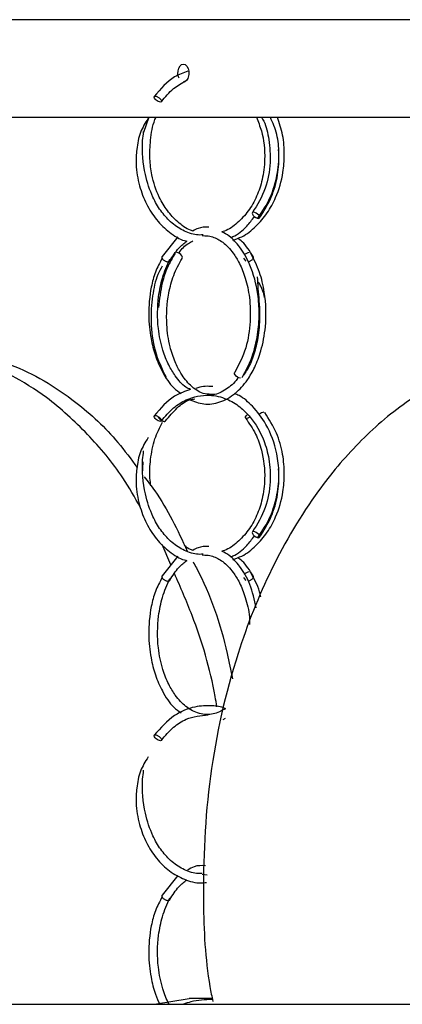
# Model space of a CAD drawing. Header units: millimetres. Extents: x 331 to 1634, y 417 to 1709.
# Tile 34 of 142: x 442 to 464, y 962 to 1017. Entities that reach past the tile are written whole.
import ezdxf

# ---------------------------------------------------------------- set-up
doc = ezdxf.new("R2010")
doc.units = ezdxf.units.MM

msp = doc.modelspace()

# ---------------------------------------------------------------- linework, layer by layer
at = {"color": 7, "linetype": 'Continuous', "lineweight": 25}
for p, q in [((678.581, 1017.164), (423.581, 1017.164)), ((433.086, 1011.664), (467.839, 1011.664)), ((449.44, 1011.664), (449.148, 1010.797)), ((451.086, 1004.92), (450.192, 1003.808)), ((454.779, 1003.714), (454.903, 1003.562)), ((454.9, 1003.574), (454.909, 1003.555)), ((449.108, 992.237), (449.066, 991.547)), ((450.69, 986.427), (450.206, 987.58)), ((451.086, 986.92), (450.192, 985.808)), ((454.779, 985.714), (454.903, 985.562)), ((454.9, 985.574), (454.909, 985.555)), ((453.644, 977.724), (453.762, 977.791)), ((451.086, 968.92), (450.192, 967.808)), ((452.461, 968.993), (452.745, 968.957)), ((449.774, 961.664), (451.726, 961.998)), ((453.019, 961.998), (451.726, 961.998)), ((351.081, 961.664), (751.081, 961.664))]:
    msp.add_line(p, q, dxfattribs=at)
at = {"color": 7, "linetype": 'Continuous', "lineweight": 25, "flags": 128}
for points in [[(451.153, 1013.863), (451.117, 1013.946), (451.089, 1014.107), (451.095, 1014.275), (451.136, 1014.429), (451.206, 1014.554), (451.298, 1014.633), (451.401, 1014.66), (451.504, 1014.63), (451.596, 1014.547), (451.665, 1014.42), (451.704, 1014.264), (451.71, 1014.16), (451.71, 1014.16)], [(450.136, 1012.526), (450.099, 1012.52), (450.05, 1012.527), (449.978, 1012.555), (449.918, 1012.589), (449.856, 1012.636), (449.801, 1012.691), (449.762, 1012.745), (449.745, 1012.791), (449.746, 1012.824), (449.772, 1012.85), (449.81, 1012.856), (449.81, 1012.856)], [(455.628, 1005.962), (455.678, 1005.977), (455.699, 1006.016), (455.688, 1006.074), (455.648, 1006.142), (455.583, 1006.209), (455.504, 1006.266), (455.422, 1006.303), (455.351, 1006.316), (455.301, 1006.301), (455.28, 1006.262), (455.29, 1006.204), (455.331, 1006.136), (455.396, 1006.069), (455.475, 1006.012), (455.557, 1005.975), (455.628, 1005.962)], [(451.318, 1003.705), (451.336, 1003.729), (451.343, 1003.786), (451.315, 1003.854), (451.258, 1003.921), (451.181, 1003.979), (451.094, 1004.019), (451.011, 1004.033)], [(454.611, 996.962), (454.529, 996.977), (454.442, 997.016), (454.364, 997.074), (454.307, 997.142), (454.28, 997.209), (454.286, 997.266), (454.289, 997.272)], [(450.136, 994.526), (450.099, 994.52), (450.05, 994.527), (449.978, 994.555), (449.918, 994.589), (449.856, 994.636), (449.801, 994.691), (449.762, 994.745), (449.745, 994.791), (449.746, 994.824), (449.772, 994.85), (449.81, 994.856), (449.81, 994.856)], [(455.159, 994.767), (455.111, 994.734), (455.031, 994.694), (454.962, 994.68), (454.913, 994.692), (454.894, 994.729), (454.905, 994.786), (454.946, 994.854), (455.006, 994.917)], [(455.628, 987.962), (455.678, 987.977), (455.699, 988.016), (455.688, 988.074), (455.648, 988.142), (455.583, 988.209), (455.504, 988.266), (455.422, 988.303), (455.351, 988.316), (455.301, 988.301), (455.28, 988.262), (455.29, 988.204), (455.331, 988.136), (455.396, 988.069), (455.475, 988.012), (455.557, 987.975), (455.628, 987.962)], [(450.136, 976.526), (450.099, 976.52), (450.05, 976.527), (449.978, 976.555), (449.918, 976.589), (449.856, 976.636), (449.801, 976.691), (449.762, 976.745), (449.745, 976.791), (449.746, 976.824), (449.772, 976.85), (449.81, 976.856), (449.81, 976.856)]]:
    msp.add_lwpolyline(points, dxfattribs=at)
at = {"color": 7, "linetype": 'Continuous', "lineweight": 25}
for centre, radius, start, end in [((455.12, 1003.637), 0.397, 92.9182, 139.1784), ((455.983, 994.618), 0.418, 96.8878, 133.7549), ((455.12, 985.637), 0.397, 92.9182, 139.1784)]:
    msp.add_arc(centre, radius, start, end, dxfattribs=at)
for points, knots in [([(451.653, 1014.255), (451.395, 1014.166), (450.668, 1013.917), (450.112, 1013.259), (449.752, 1012.835)], [0, 0, 0, 0, 0.354203, 1, 1, 1, 1]), ([(451.71, 1014.16), (451.707, 1014.104), (451.7, 1013.991), (451.646, 1013.841), (451.567, 1013.729), (451.479, 1013.666), (451.421, 1013.666), (451.398, 1013.666)], [0, 0, 0, 0, 0.214744, 0.429488, 0.644232, 0.858978, 1, 1, 1, 1]), ([(450.156, 1012.541), (450.374, 1012.807), (450.781, 1013.305), (451.298, 1013.587), (451.538, 1013.719)], [0, 0, 0, 0, 0.534117, 1, 1, 1, 1]), ([(449.81, 1012.856), (449.825, 1012.854), (449.861, 1012.85), (449.925, 1012.825), (449.993, 1012.786), (450.055, 1012.739), (450.111, 1012.684), (450.149, 1012.631), (450.166, 1012.591), (450.164, 1012.575), (450.163, 1012.571)], [0, 0, 0, 0, 0.121907, 0.276105, 0.398003, 0.53243, 0.674124, 0.815818, 0.950244, 1, 1, 1, 1]), ([(449.403, 1011.605), (449.246, 1011.346), (448.923, 1010.814), (448.75, 1009.899), (448.704, 1008.878), (448.879, 1007.822), (449.287, 1006.754), (449.86, 1005.852), (450.599, 1005.158), (451.202, 1004.762), (451.551, 1004.69), (451.595, 1004.681)], [0, 0, 0, 0, 0.104677, 0.215459, 0.310557, 0.454745, 0.582451, 0.713473, 0.846935, 0.980706, 1, 1, 1, 1]), ([(451.93, 1005.252), (451.884, 1005.266), (451.575, 1005.361), (451.075, 1005.745), (450.479, 1006.374), (449.947, 1007.259), (449.621, 1008.261), (449.481, 1009.362), (449.533, 1010.413), (449.654, 1011.23), (449.834, 1011.619), (449.854, 1011.664)], [0, 0, 0, 0, 0.023513, 0.156129, 0.280863, 0.402214, 0.577459, 0.692546, 0.826491, 0.980261, 1, 1, 1, 1]), ([(455.512, 1011.664), (455.614, 1011.413), (455.912, 1010.676), (456.033, 1009.436), (455.877, 1008.177), (455.548, 1007.189), (455.072, 1006.347), (454.448, 1005.69), (453.928, 1005.304), (453.618, 1005.22), (453.568, 1005.206)], [0, 0, 0, 0, 0.105016, 0.308091, 0.451895, 0.579432, 0.709905, 0.842406, 0.974788, 1, 1, 1, 1]), ([(454.192, 1004.74), (454.36, 1004.797), (454.828, 1004.955), (455.492, 1005.485), (456.14, 1006.237), (456.692, 1007.25), (457.022, 1008.378), (457.114, 1009.585), (457.039, 1010.659), (456.811, 1011.335), (456.701, 1011.664)], [0, 0, 0, 0, 0.07491, 0.208543, 0.333842, 0.455378, 0.630068, 0.744029, 0.875578, 1, 1, 1, 1]), ([(455.8, 1011.664), (455.843, 1011.593), (456.064, 1011.23), (456.246, 1010.338), (456.336, 1009.051), (456.072, 1007.559), (455.562, 1006.731), (455.292, 1006.292)], [0, 0, 0, 0, 0.0458451, 0.2351032, 0.4573182, 0.7123247, 1, 1, 1, 1]), ([(455.687, 1005.986), (455.929, 1006.361), (456.392, 1007.08), (456.739, 1008.364), (456.813, 1009.575), (456.715, 1010.712), (456.439, 1011.35), (456.303, 1011.664)], [0, 0, 0, 0, 0.236799, 0.453719, 0.65087, 0.828271, 1, 1, 1, 1]), ([(452.517, 1005.03), (452.392, 1005.027), (451.999, 1005.017), (451.363, 1005.265), (450.673, 1005.729), (450.102, 1006.375), (449.596, 1007.252), (449.158, 1008.595), (449.034, 1009.895), (449.133, 1010.691), (449.155, 1010.862)], [0, 0, 0, 0, 0.059774, 0.186884, 0.311585, 0.428877, 0.54292, 0.706886, 0.93717, 1, 1, 1, 1]), ([(455.599, 1005.982), (455.853, 1006.358), (456.338, 1007.077), (456.694, 1008.357), (456.817, 1009.295), (456.765, 1009.775), (456.757, 1009.856)], [0, 0, 0, 0, 0.342975, 0.657138, 0.942648, 1, 1, 1, 1]), ([(454.057, 1004.881), (454.101, 1004.898), (454.436, 1005.025), (454.911, 1005.423), (455.263, 1005.88), (455.405, 1006.063)], [0, 0, 0, 0, 0.083806, 0.631657, 1, 1, 1, 1]), ([(452.824, 1005.472), (452.62, 1005.471), (452.311, 1005.469), (452.026, 1005.307), (451.93, 1005.252)], [0, 0, 0, 0, 0.66426, 1, 1, 1, 1]), ([(454.711, 997.004), (454.914, 997.377), (455.301, 998.092), (455.602, 999.365), (455.694, 1000.573), (455.598, 1001.934), (455.239, 1003.266), (454.63, 1004.322), (454.075, 1004.937), (453.709, 1005.132), (453.568, 1005.206)], [0, 0, 0, 0, 0.144384, 0.276601, 0.396743, 0.504845, 0.684389, 0.82214, 0.931792, 1, 1, 1, 1]), ([(450.631, 1003.568), (450.79, 1003.826), (451.076, 1004.29), (451.436, 1004.561), (451.595, 1004.681)], [0, 0, 0, 0, 0.556859, 1, 1, 1, 1]), ([(451.14, 1003.999), (451.145, 1004.006), (451.293, 1004.258), (451.572, 1004.502), (451.847, 1004.654), (451.933, 1004.702)], [0, 0, 0, 0, 0.020722, 0.694717, 1, 1, 1, 1]), ([(452.461, 1004.993), (452.655, 1004.984), (453.049, 1004.965), (453.648, 1004.636), (454.161, 1004.107), (454.589, 1003.405), (454.921, 1002.571), (455.159, 1001.456), (455.199, 1000.094), (454.959, 998.565), (454.521, 997.719), (454.29, 997.274)], [0, 0, 0, 0, 0.094075, 0.191435, 0.301314, 0.377492, 0.46983, 0.578325, 0.702919, 0.843511, 1, 1, 1, 1]), ([(452.63, 1004.972), (452.65, 1004.978), (452.704, 1004.995), (452.76, 1004.985), (452.794, 1004.979)], [0, 0, 0, 0, 0.378095, 1, 1, 1, 1]), ([(455.335, 1003.813), (455.141, 1004.121), (454.88, 1004.534), (454.546, 1004.781), (454.46, 1004.844)], [0, 0, 0, 0, 0.745212, 1, 1, 1, 1]), ([(450.923, 1004.006), (450.773, 1003.741), (450.486, 1003.236), (450.13, 1002.204), (450.046, 1001.41), (449.995, 1000.933)], [0, 0, 0, 0, 0.304668, 0.58254, 1, 1, 1, 1]), ([(451.713, 995.762), (451.991, 995.653), (452.565, 995.426), (453.472, 995.559), (454.318, 996.035), (454.972, 996.762), (455.449, 997.589), (455.822, 998.584), (456.096, 1000.023), (456.044, 1001.58), (455.709, 1002.999), (455.371, 1003.654), (455.192, 1004.001)], [0, 0, 0, 0, 0.096803, 0.199957, 0.305905, 0.401272, 0.472679, 0.552814, 0.659131, 0.806962, 0.897898, 1, 1, 1, 1]), ([(450.198, 1003.713), (450.062, 1003.463), (449.801, 1002.982), (449.514, 1001.899), (449.396, 1000.599), (449.526, 999.272), (449.801, 998.197), (450.226, 997.236), (450.717, 996.478), (451.127, 996.19), (451.266, 996.092)], [0, 0, 0, 0, 0.11315, 0.217606, 0.39725, 0.542393, 0.657009, 0.77568, 0.923814, 1, 1, 1, 1]), ([(451.8, 996.317), (451.71, 996.358), (451.392, 996.504), (450.976, 997.003), (450.539, 997.714), (450.184, 998.607), (449.912, 999.911), (449.933, 1001.337), (450.196, 1002.673), (450.476, 1003.32), (450.625, 1003.663)], [0, 0, 0, 0, 0.052335, 0.183053, 0.279253, 0.389766, 0.534364, 0.735399, 0.859558, 1, 1, 1, 1]), ([(450.204, 1003.822), (450.203, 1003.821), (450.19, 1003.814), (450.183, 1003.785), (450.181, 1003.748), (450.196, 1003.721), (450.201, 1003.712)], [0, 0, 0, 0, 0.029653, 0.392434, 0.792501, 1, 1, 1, 1]), ([(452.956, 996.045), (452.808, 996.052), (452.404, 996.07), (451.811, 996.489), (451.286, 997.133), (450.899, 997.891), (450.598, 998.807), (450.4, 1000.129), (450.493, 1001.543), (450.832, 1002.816), (451.152, 1003.4), (451.32, 1003.707)], [0, 0, 0, 0, 0.073329, 0.20008, 0.311402, 0.393305, 0.487389, 0.610345, 0.780243, 0.884035, 1, 1, 1, 1]), ([(455.034, 1003.524), (455.044, 1003.525), (455.078, 1003.528), (455.138, 1003.551), (455.208, 1003.589), (455.269, 1003.636), (455.317, 1003.691), (455.343, 1003.745), (455.348, 1003.79), (455.335, 1003.811), (455.33, 1003.82)], [0, 0, 0, 0, 0.059084, 0.214077, 0.336605, 0.471725, 0.614151, 0.756576, 0.891697, 1, 1, 1, 1]), ([(450.203, 1003.267), (450.115, 1003.114), (449.841, 1002.641), (449.623, 1001.535), (449.521, 1000.078), (449.74, 998.414), (450.184, 997.494), (450.419, 997.01)], [0, 0, 0, 0, 0.088697, 0.274895, 0.488853, 0.730532, 1, 1, 1, 1]), ([(455.563, 1002.674), (455.575, 1002.452), (455.611, 1001.769), (455.724, 1000.672), (455.653, 999.421), (455.425, 998.413), (455.125, 997.607), (454.855, 997.222), (454.732, 997.048)], [0, 0, 0, 0, 0.113312, 0.349532, 0.54435, 0.708895, 0.868241, 1, 1, 1, 1]), ([(455.968, 1001.512), (455.965, 1001.536), (455.93, 1001.755), (455.814, 1002.055), (455.682, 1002.297), (455.639, 1002.375)], [0, 0, 0, 0, 0.074864, 0.702129, 1, 1, 1, 1]), ([(448.978, 989.66), (448.659, 990.229), (447.813, 991.734), (446.027, 993.838), (443.899, 995.795), (441.691, 997.174), (439.237, 998.225), (437.392, 998.382), (436.316, 998.474)], [0, 0, 0, 0, 0.115981, 0.307214, 0.498174, 0.645919, 0.793516, 1, 1, 1, 1]), ([(437.618, 998.474), (438.293, 998.437), (439.663, 998.362), (441.659, 997.768), (443.575, 996.853), (445.638, 995.423), (447.427, 993.784), (448.432, 992.401), (448.781, 991.92)], [0, 0, 0, 0, 0.1549583, 0.3143411, 0.4717719, 0.6325843, 0.8722629, 1, 1, 1, 1]), ([(471.957, 998.425), (471.384, 998.394), (470.052, 998.319), (468.012, 997.76), (465.899, 996.847), (463.586, 995.417), (461.218, 993.363), (458.606, 990.241), (456.258, 986.259), (454.133, 980.863), (452.719, 974.542), (452.43, 968.212), (452.632, 963.95), (452.997, 962.103), (453.051, 961.826)], [0, 0, 0, 0, 0.0375294, 0.0873333, 0.1377283, 0.1881606, 0.26511, 0.3421824, 0.4543217, 0.5666409, 0.7215351, 0.8765451, 0.9814452, 1, 1, 1, 1]), ([(454.481, 996.999), (454.467, 996.976), (454.277, 996.67), (453.796, 996.314), (453.259, 996.005), (452.936, 996.032), (452.866, 996.037)], [0, 0, 0, 0, 0.032674, 0.449409, 0.880616, 1, 1, 1, 1]), ([(451.8, 996.317), (451.491, 996.213), (450.711, 995.953), (450.113, 995.256), (449.752, 994.835)], [0, 0, 0, 0, 0.396272, 1, 1, 1, 1]), ([(453.053, 996.479), (452.768, 996.501), (452.438, 996.527), (452.133, 996.387), (452.092, 996.368)], [0, 0, 0, 0, 0.866791, 1, 1, 1, 1]), ([(450.156, 994.541), (450.375, 994.803), (450.789, 995.3), (451.703, 995.862), (452.754, 996.082), (453.794, 995.846), (454.572, 995.384), (455.325, 994.649), (455.912, 993.632), (456.262, 992.352), (456.331, 991.047), (456.073, 989.561), (455.563, 988.732), (455.292, 988.292)], [0, 0, 0, 0, 0.0803822, 0.152297, 0.270689, 0.361175, 0.434149, 0.5006879, 0.6133916, 0.690076, 0.7801139, 0.8834385, 1, 1, 1, 1]), ([(450.391, 994.544), (450.602, 994.8), (451, 995.284), (451.582, 995.72), (451.942, 995.778), (452.046, 995.795)], [0, 0, 0, 0, 0.443824, 0.839799, 1, 1, 1, 1]), ([(455.687, 987.986), (455.929, 988.361), (456.393, 989.081), (456.737, 990.363), (456.821, 991.579), (456.662, 992.949), (456.172, 994.291), (455.367, 995.34), (454.736, 995.896), (454.37, 996.054), (454.286, 996.09)], [0, 0, 0, 0, 0.149753, 0.286934, 0.411613, 0.523802, 0.710078, 0.852848, 0.966268, 1, 1, 1, 1]), ([(449.81, 994.856), (449.825, 994.854), (449.861, 994.85), (449.925, 994.825), (449.993, 994.786), (450.055, 994.739), (450.111, 994.684), (450.149, 994.631), (450.166, 994.591), (450.164, 994.575), (450.163, 994.571)], [0, 0, 0, 0, 0.121907, 0.276105, 0.398003, 0.53243, 0.674124, 0.815818, 0.950244, 1, 1, 1, 1]), ([(449.973, 994.796), (449.973, 994.793), (449.971, 994.777), (449.988, 994.739), (450.017, 994.694), (450.045, 994.668), (450.054, 994.659)], [0, 0, 0, 0, 0.091921, 0.448792, 0.824957, 1, 1, 1, 1]), ([(454.912, 994.693), (455.107, 994.409), (455.477, 993.872), (455.887, 992.716), (456.037, 991.44), (455.876, 990.177), (455.548, 989.189), (455.072, 988.347), (454.448, 987.69), (453.928, 987.304), (453.618, 987.22), (453.568, 987.206)], [0, 0, 0, 0, 0.120724, 0.228366, 0.403453, 0.527437, 0.637396, 0.749887, 0.864126, 0.978263, 1, 1, 1, 1]), ([(454.192, 986.74), (454.36, 986.797), (454.828, 986.955), (455.492, 987.485), (456.14, 988.237), (456.693, 989.25), (457.02, 990.378), (457.117, 991.588), (457.018, 992.72), (456.677, 993.948), (456.223, 994.648), (455.984, 995.017)], [0, 0, 0, 0, 0.062874, 0.175036, 0.280202, 0.382211, 0.528832, 0.624483, 0.734896, 0.860061, 1, 1, 1, 1]), ([(449.564, 990.892), (449.544, 991.033), (449.474, 991.517), (449.531, 992.42), (449.738, 993.527), (450.063, 994.173), (450.219, 994.481)], [0, 0, 0, 0, 0.113058, 0.390569, 0.709152, 1, 1, 1, 1]), ([(449.403, 993.605), (449.246, 993.346), (448.923, 992.814), (448.75, 991.899), (448.704, 990.878), (448.879, 989.822), (449.287, 988.754), (449.86, 987.852), (450.599, 987.158), (451.202, 986.762), (451.551, 986.69), (451.595, 986.681)], [0, 0, 0, 0, 0.104677, 0.215459, 0.310557, 0.454745, 0.582451, 0.713473, 0.846935, 0.980706, 1, 1, 1, 1]), ([(452.517, 987.03), (452.392, 987.027), (451.999, 987.017), (451.363, 987.265), (450.673, 987.729), (450.102, 988.375), (449.596, 989.252), (449.158, 990.595), (449.034, 991.895), (449.133, 992.691), (449.155, 992.862)], [0, 0, 0, 0, 0.059774, 0.186884, 0.311585, 0.428877, 0.54292, 0.706886, 0.93717, 1, 1, 1, 1]), ([(455.599, 987.982), (455.853, 988.358), (456.338, 989.077), (456.694, 990.357), (456.817, 991.295), (456.765, 991.775), (456.757, 991.856)], [0, 0, 0, 0, 0.342975, 0.657138, 0.942648, 1, 1, 1, 1]), ([(449.176, 991.401), (449.383, 991.14), (450.373, 989.883), (451.066, 988.392), (451.616, 987.211)], [0, 0, 0, 0, 0.208274, 1, 1, 1, 1]), ([(454.057, 986.881), (454.101, 986.898), (454.436, 987.025), (454.911, 987.423), (455.263, 987.88), (455.405, 988.063)], [0, 0, 0, 0, 0.083806, 0.631657, 1, 1, 1, 1]), ([(451.93, 987.252), (451.883, 987.266), (451.709, 987.315), (451.556, 987.439), (451.443, 987.53)], [0, 0, 0, 0, 0.267391, 1, 1, 1, 1]), ([(452.824, 987.472), (452.62, 987.471), (452.311, 987.469), (452.026, 987.307), (451.93, 987.252)], [0, 0, 0, 0, 0.66426, 1, 1, 1, 1]), ([(452.461, 986.993), (452.655, 986.984), (453.049, 986.965), (453.648, 986.636), (454.161, 986.107), (454.591, 985.405), (454.913, 984.569), (455.122, 983.75), (455.128, 983.212), (455.129, 983.067)], [0, 0, 0, 0, 0.152121, 0.309555, 0.487232, 0.610414, 0.759727, 0.935165, 1, 1, 1, 1]), ([(452.63, 986.972), (452.65, 986.978), (452.704, 986.995), (452.76, 986.985), (452.794, 986.979)], [0, 0, 0, 0, 0.378095, 1, 1, 1, 1]), ([(455.504, 984.005), (455.404, 984.465), (455.208, 985.362), (454.626, 986.32), (454.075, 986.937), (453.709, 987.132), (453.568, 987.206)], [0, 0, 0, 0, 0.314538, 0.613713, 0.851862, 1, 1, 1, 1]), ([(455.335, 985.813), (455.141, 986.121), (454.88, 986.534), (454.546, 986.781), (454.46, 986.844)], [0, 0, 0, 0, 0.745212, 1, 1, 1, 1]), ([(450.631, 985.568), (450.79, 985.826), (451.076, 986.29), (451.436, 986.561), (451.595, 986.681)], [0, 0, 0, 0, 0.556859, 1, 1, 1, 1]), ([(451.944, 986.603), (452.006, 986.49), (452.876, 984.893), (453.649, 982.656), (454.067, 980.487), (454.158, 980.012)], [0, 0, 0, 0, 0.056035, 0.793514, 1, 1, 1, 1]), ([(450.198, 985.713), (450.062, 985.463), (449.801, 984.982), (449.514, 983.899), (449.396, 982.599), (449.526, 981.272), (449.801, 980.197), (450.226, 979.236), (450.717, 978.478), (451.127, 978.19), (451.266, 978.092)], [0, 0, 0, 0, 0.11315, 0.217606, 0.39725, 0.542393, 0.657009, 0.77568, 0.923814, 1, 1, 1, 1]), ([(450.204, 985.822), (450.203, 985.821), (450.19, 985.814), (450.183, 985.785), (450.181, 985.748), (450.196, 985.721), (450.201, 985.712)], [0, 0, 0, 0, 0.029653, 0.392434, 0.792501, 1, 1, 1, 1]), ([(453.287, 978.432), (453.255, 978.627), (452.962, 980.392), (452.203, 982.945), (451.234, 985.162), (450.893, 985.942)], [0, 0, 0, 0, 0.07423, 0.674138, 1, 1, 1, 1]), ([(455.034, 985.524), (455.044, 985.525), (455.078, 985.528), (455.138, 985.551), (455.208, 985.589), (455.269, 985.636), (455.317, 985.691), (455.343, 985.745), (455.348, 985.79), (455.335, 985.811), (455.33, 985.82)], [0, 0, 0, 0, 0.059084, 0.214077, 0.336605, 0.471725, 0.614151, 0.756576, 0.891697, 1, 1, 1, 1]), ([(455.756, 984.637), (455.734, 984.732), (455.616, 985.25), (455.383, 985.664), (455.192, 986.001)], [0, 0, 0, 0, 0.184099, 1, 1, 1, 1]), ([(453.775, 978.325), (453.544, 978.205), (453.067, 977.956), (452.281, 978.003), (451.547, 978.382), (450.974, 978.994), (450.54, 979.716), (450.184, 980.606), (449.912, 981.912), (449.933, 983.337), (450.196, 984.673), (450.476, 985.32), (450.625, 985.663)], [0, 0, 0, 0, 0.098003, 0.202981, 0.311212, 0.406222, 0.476142, 0.556466, 0.661564, 0.807681, 0.897923, 1, 1, 1, 1]), ([(453.775, 978.325), (453.762, 978.331), (453.521, 978.444), (452.933, 978.512), (451.967, 978.468), (450.783, 977.99), (450.116, 977.242), (449.752, 976.835)], [0, 0, 0, 0, 0.009185, 0.175211, 0.396069, 0.671385, 1, 1, 1, 1]), ([(450.156, 976.541), (450.375, 976.802), (450.789, 977.296), (451.685, 977.869), (452.375, 977.94), (452.797, 977.983)], [0, 0, 0, 0, 0.3028235, 0.573748, 1, 1, 1, 1]), ([(449.81, 976.856), (449.825, 976.854), (449.861, 976.85), (449.925, 976.825), (449.993, 976.786), (450.055, 976.739), (450.111, 976.684), (450.149, 976.631), (450.166, 976.591), (450.164, 976.575), (450.163, 976.571)], [0, 0, 0, 0, 0.121907, 0.276105, 0.398003, 0.53243, 0.674124, 0.815818, 0.950244, 1, 1, 1, 1]), ([(449.403, 975.605), (449.246, 975.346), (448.923, 974.814), (448.75, 973.899), (448.704, 972.878), (448.879, 971.822), (449.287, 970.753), (449.861, 969.857), (450.596, 969.138), (451.452, 968.677), (452.18, 968.47), (452.598, 968.52), (452.708, 968.533)], [0, 0, 0, 0, 0.090061, 0.185375, 0.267194, 0.39125, 0.501125, 0.613852, 0.728679, 0.843772, 0.95897, 1, 1, 1, 1]), ([(452.451, 969.031), (452.348, 969.029), (451.978, 969.022), (451.363, 969.267), (450.673, 969.728), (450.102, 970.375), (449.596, 971.252), (449.158, 972.595), (449.034, 973.895), (449.133, 974.691), (449.155, 974.862)], [0, 0, 0, 0, 0.049772, 0.178234, 0.304261, 0.422801, 0.538058, 0.703768, 0.936501, 1, 1, 1, 1]), ([(452.641, 969.474), (452.427, 969.484), (452.075, 969.5), (451.747, 969.293), (451.619, 969.213)], [0, 0, 0, 0, 0.609409, 1, 1, 1, 1]), ([(450.631, 967.568), (450.79, 967.826), (451.076, 968.29), (451.436, 968.561), (451.595, 968.681)], [0, 0, 0, 0, 0.556859, 1, 1, 1, 1]), ([(450.198, 967.713), (450.062, 967.463), (449.801, 966.982), (449.514, 965.899), (449.395, 964.598), (449.53, 963.275), (449.759, 962.315), (449.978, 961.848), (450.064, 961.664)], [0, 0, 0, 0, 0.154736, 0.297583, 0.543251, 0.741738, 0.898478, 1, 1, 1, 1]), ([(450.594, 961.664), (450.586, 961.677), (450.436, 961.924), (450.191, 962.618), (449.909, 963.907), (449.933, 965.338), (450.196, 966.673), (450.476, 967.32), (450.625, 967.663)], [0, 0, 0, 0, 0.008498, 0.160526, 0.359444, 0.636, 0.8068, 1, 1, 1, 1]), ([(450.204, 967.822), (450.203, 967.821), (450.19, 967.814), (450.183, 967.785), (450.181, 967.748), (450.196, 967.721), (450.201, 967.712)], [0, 0, 0, 0, 0.029653, 0.392434, 0.792501, 1, 1, 1, 1]), ([(453.031, 961.935), (452.624, 961.922), (452.071, 961.903), (451.54, 961.714), (451.4, 961.664)], [0, 0, 0, 0, 0.735379, 1, 1, 1, 1])]:
    msp.add_open_spline(points, degree=3, knots=knots, dxfattribs=at)
at = {"color": 1, "linetype": 'Continuous', "lineweight": 25}
for points, knots in [([(450.163, 1012.571), (450.164, 1012.564), (450.165, 1012.55), (450.156, 1012.543), (450.151, 1012.54)], [0, 0, 0, 0, 0.51345, 1, 1, 1, 1]), ([(450.201, 1003.712), (450.205, 1003.703), (450.217, 1003.676), (450.26, 1003.63), (450.32, 1003.584), (450.391, 1003.547), (450.463, 1003.524), (450.529, 1003.517), (450.583, 1003.526), (450.617, 1003.543), (450.625, 1003.56), (450.626, 1003.562)], [0, 0, 0, 0, 0.068743, 0.20408, 0.332475, 0.448904, 0.596184, 0.712621, 0.829059, 0.976338, 1, 1, 1, 1]), ([(450.054, 994.659), (450.063, 994.649), (450.09, 994.622), (450.124, 994.599), (450.146, 994.584)], [0, 0, 0, 0, 0.360437, 1, 1, 1, 1]), ([(450.163, 994.571), (450.164, 994.564), (450.165, 994.55), (450.156, 994.543), (450.151, 994.54)], [0, 0, 0, 0, 0.51345, 1, 1, 1, 1]), ([(450.18, 994.566), (450.189, 994.561), (450.224, 994.542), (450.278, 994.524), (450.332, 994.518), (450.37, 994.523), (450.381, 994.537), (450.385, 994.544)], [0, 0, 0, 0, 0.0998428, 0.384782, 0.6100523, 0.8353227, 1, 1, 1, 1]), ([(450.201, 985.712), (450.205, 985.703), (450.217, 985.676), (450.26, 985.63), (450.32, 985.584), (450.391, 985.547), (450.463, 985.524), (450.529, 985.517), (450.583, 985.526), (450.617, 985.543), (450.625, 985.56), (450.626, 985.562)], [0, 0, 0, 0, 0.068743, 0.20408, 0.332475, 0.448904, 0.596184, 0.712621, 0.829059, 0.976338, 1, 1, 1, 1]), ([(450.163, 976.571), (450.164, 976.564), (450.165, 976.55), (450.156, 976.543), (450.151, 976.54)], [0, 0, 0, 0, 0.51345, 1, 1, 1, 1]), ([(450.201, 967.712), (450.205, 967.703), (450.217, 967.676), (450.26, 967.63), (450.32, 967.584), (450.391, 967.547), (450.463, 967.524), (450.529, 967.517), (450.583, 967.526), (450.617, 967.543), (450.625, 967.56), (450.626, 967.562)], [0, 0, 0, 0, 0.068743, 0.20408, 0.332475, 0.448904, 0.596184, 0.712621, 0.829059, 0.976338, 1, 1, 1, 1])]:
    msp.add_open_spline(points, degree=3, knots=knots, dxfattribs=at)

doc.saveas('drawing.dxf')
